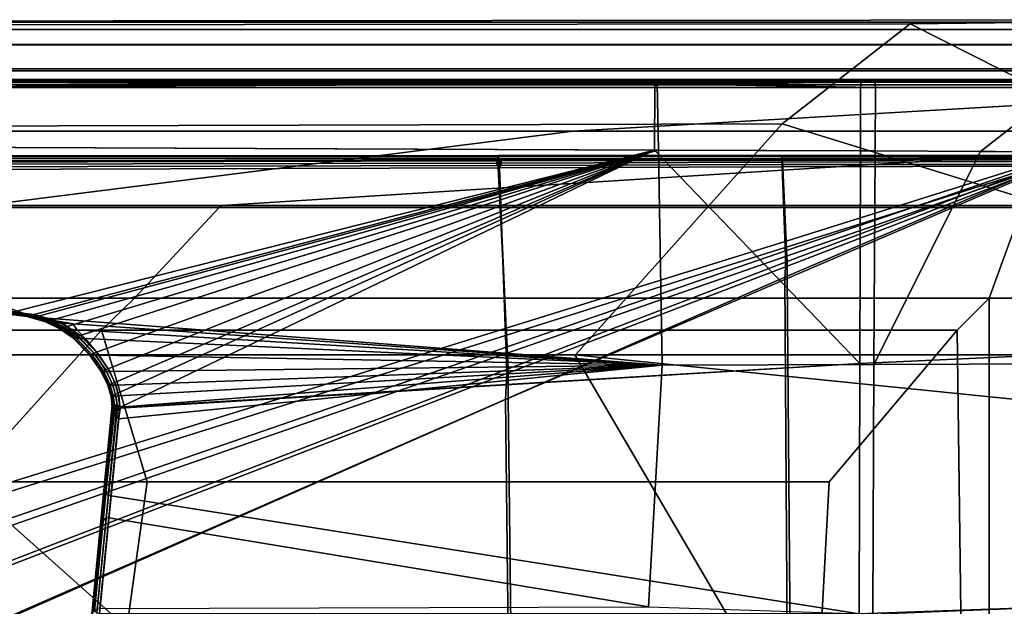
# Model space of a CAD drawing. Extents: x -11.8 to 11.8, y 0 to 23.7.
# Tile 50 of 52: x 1.8 to 8.2, y 19.9 to 23.7. Entities that reach past the tile are written whole.
import ezdxf

# ---------------------------------------------------------------- set-up
doc = ezdxf.new("R2010")
doc.units = 0
doc.layers.add('SHPM78Z54N_TRADECAD', color=7, linetype='CONTINUOUS')

msp = doc.modelspace()

# ---------------------------------------------------------------- linework, layer by layer
at = {"layer": 'SHPM78Z54N_TRADECAD'}
for points in [[(9.8369, 23.7012, 5.777), (-10.042, 23.6824, 5.777), (-7.6757, 23.6593, 3.4718), (7.6119, 23.6737, 3.4718)], [(9.837, 23.685, 6.0174), (-10.042, 23.685, 6.0274), (-10.042, 23.6824, 5.777), (9.8369, 23.7012, 5.777)], [(-10.042, 23.685, 6.6404), (-10.042, 23.685, 6.0274), (9.837, 23.685, 6.0174), (9.837, 23.685, 6.6404)], [(-10.042, 23.685, 6.6404), (9.837, 23.685, 6.6404), (9.8368, 23.3645, 6.7713), (-9.858, 23.3655, 6.7831)], [(-7.6757, 23.6593, 3.4718), (0.4313, 23.0013, 3.4718), (6.7714, 23.0167, 3.4718), (7.6119, 23.6737, 3.4718)], [(6.7714, 23.0167, 3.4718), (8.7179, 22.418, 3.4718), (9.8368, 22.5489, 3.4718), (7.6119, 23.6737, 3.4718)], [(7.6119, 23.6737, 3.4718), (9.8368, 22.5489, 3.4718), (9.8369, 23.7012, 5.777)], [(10.423, 23.6358, 32.5452), (10.4283, 23.379, 32.541), (-10.5863, 23.3808, 32.5485), (-10.5752, 23.6369, 32.5543)], [(10.423, 23.5386, 7.618), (10.423, 23.6358, 32.5452), (-10.5752, 23.6369, 32.5543), (-10.577, 23.5393, 7.5413)], [(-10.577, 23.5393, 7.5413), (-9.858, 23.5363, 6.7831), (9.8368, 23.5353, 6.7713), (10.423, 23.5386, 7.618)], [(-9.858, 23.5363, 6.7831), (-9.858, 23.3655, 6.7831), (9.8368, 23.3645, 6.7713), (9.8368, 23.5353, 6.7713)], [(10.4283, 23.379, 32.541), (11.2467, 23.3786, 33.4627), (-11.2232, 23.3786, 33.4627), (-10.5863, 23.3808, 32.5485)], [(11.2467, 23.3786, 33.4627), (11.2467, 23.3089, 33.4642), (-11.2232, 23.3089, 33.4642), (-11.2232, 23.3786, 33.4627)], [(5.4013, 22.9691, 33.0011), (-5.4744, 22.9691, 33.0011), (-11.2232, 23.3089, 33.4642), (11.2467, 23.3089, 33.4642)], [(5.9382, 23.3055, 33.6834), (0.1615, 23.3055, 33.6834), (0.1615, 23.3055, 32.9934), (5.9523, 23.2805, 32.9684)], [(5.9523, 23.2805, 32.9684), (0.1615, 23.3055, 32.9934), (0.1615, 23.3017, 32.9743)], [(5.9382, 23.3055, 33.6834), (5.9379, 23.302, 33.7014), (0.1615, 23.3017, 33.7022), (0.1615, 23.3055, 33.6834)], [(5.9379, 23.302, 33.7014), (5.9375, 23.2907, 33.718), (0.1615, 23.2907, 33.718), (0.1615, 23.3017, 33.7022)], [(5.9523, 23.2805, 32.9684), (0.1615, 23.3017, 32.9743), (0.1615, 23.2909, 32.958)], [(5.9523, 23.2805, 32.9684), (0.1615, 23.2909, 32.958), (0.1615, 23.2746, 32.9472)], [(5.9375, 23.2907, 33.718), (5.9372, 23.2737, 33.7285), (0.1615, 23.2745, 33.7282), (0.1615, 23.2907, 33.718)], [(5.9523, 23.2805, 32.9684), (0.1615, 23.2555, 32.9434), (0.1615, 22.8701, 32.9434), (5.9604, 22.8459, 32.9434)], [(5.9523, 23.2805, 32.9684), (0.1615, 23.2746, 32.9472), (0.1615, 23.2555, 32.9434)], [(5.9372, 23.2737, 33.7285), (5.9371, 23.2555, 33.7312), (0.1615, 23.2555, 33.7312), (0.1615, 23.2745, 33.7282)], [(11.2467, 23.3089, 33.4642), (10.8391, 22.9691, 33.0011), (5.4013, 22.9691, 33.0011)], [(7.2874, 23.2737, 33.7285), (7.2869, 23.2555, 33.7313), (5.9371, 23.2555, 33.7312), (5.9372, 23.2737, 33.7285)], [(7.2888, 23.2907, 33.718), (7.2874, 23.2737, 33.7285), (5.9372, 23.2737, 33.7285), (5.9375, 23.2907, 33.718)], [(7.2909, 23.302, 33.7014), (7.2888, 23.2907, 33.718), (5.9375, 23.2907, 33.718), (5.9379, 23.302, 33.7014)], [(7.2932, 23.3055, 33.6834), (7.2909, 23.302, 33.7014), (5.9379, 23.302, 33.7014), (5.9382, 23.3055, 33.6834)], [(7.2932, 23.3055, 33.6834), (5.9382, 23.3055, 33.6834), (5.9523, 23.2805, 32.9684), (7.3776, 23.3055, 32.9934)], [(7.3799, 23.302, 32.975), (7.3776, 23.3055, 32.9934), (5.9523, 23.2805, 32.9684)], [(7.3819, 23.2909, 32.958), (7.3799, 23.302, 32.975), (5.9523, 23.2805, 32.9684)], [(7.3831, 23.2739, 32.9469), (7.3819, 23.2909, 32.958), (5.9523, 23.2805, 32.9684)], [(7.3835, 23.2555, 32.9434), (5.9523, 23.2805, 32.9684), (5.9604, 22.8459, 32.9434), (7.3814, 22.84, 32.9434)], [(7.3835, 23.2555, 32.9434), (7.3831, 23.2739, 32.9469), (5.9523, 23.2805, 32.9684)], [(8.6116, 23.2745, 33.7287), (8.6117, 23.2555, 33.732), (7.2869, 23.2555, 33.7313), (7.2874, 23.2737, 33.7285)], [(8.6116, 23.2908, 33.7182), (8.6116, 23.2745, 33.7287), (7.2874, 23.2737, 33.7285), (7.2888, 23.2907, 33.718)], [(8.6115, 23.3017, 33.7023), (8.6116, 23.2908, 33.7182), (7.2888, 23.2907, 33.718), (7.2909, 23.302, 33.7014)], [(8.6115, 23.3055, 33.6834), (8.6115, 23.3017, 33.7023), (7.2909, 23.302, 33.7014), (7.2932, 23.3055, 33.6834)], [(8.6115, 23.3055, 32.9934), (8.6115, 23.3055, 33.6834), (7.2932, 23.3055, 33.6834), (7.3776, 23.3055, 32.9934)], [(8.6115, 23.3017, 32.9743), (8.6115, 23.3055, 32.9934), (7.3776, 23.3055, 32.9934), (7.3799, 23.302, 32.975)], [(8.6116, 23.2909, 32.958), (8.6115, 23.3017, 32.9743), (7.3799, 23.302, 32.975), (7.3819, 23.2909, 32.958)], [(8.6116, 23.2746, 32.9472), (8.6116, 23.2909, 32.958), (7.3819, 23.2909, 32.958), (7.3831, 23.2739, 32.9469)], [(8.6117, 23.2555, 32.9434), (8.6116, 23.2746, 32.9472), (7.3831, 23.2739, 32.9469), (7.3835, 23.2555, 32.9434)], [(0.1615, 23.2555, 33.7312), (5.9371, 23.2555, 33.7312), (5.9352, 22.846, 33.7135), (0.1615, 22.8701, 33.7135)], [(5.9371, 23.2555, 33.7312), (7.2869, 23.2555, 33.7313), (7.2858, 22.8404, 33.7135), (5.9352, 22.846, 33.7135)], [(7.2869, 23.2555, 33.7313), (8.6117, 23.2555, 33.732), (8.6136, 22.8349, 33.7327), (7.2858, 22.8404, 33.7135)], [(8.6117, 23.2555, 32.9434), (7.3835, 23.2555, 32.9434), (7.3814, 22.84, 32.9434), (8.074, 22.8371, 32.9434)], [(8.6136, 22.8349, 32.9434), (8.6117, 23.2555, 32.9434), (8.074, 22.8371, 32.9434)], [(5.4152, 21.5017, 1.4879), (6.7714, 23.0167, 3.4718), (0.4313, 23.0013, 3.4718), (0.4204, 21.5017, 1.4877)], [(5.4152, 21.5017, 1.4879), (8.6058, 21.5017, 2.35), (8.7179, 22.418, 3.4718), (6.7714, 23.0167, 3.4718)], [(5.4013, 22.9691, 33.0011), (0.0045, 22.9691, 33.0011), (-5.4744, 22.9691, 33.0011)], [(0.0045, 22.9691, 33.0011), (5.4013, 22.9691, 33.0011), (1.5327, 22.4809, 33.0011), (0.0046, 22.4809, 33.0011)], [(5.4013, 22.9691, 33.0011), (10.8391, 22.9691, 33.0011), (3.096, 22.4809, 33.0011), (1.5327, 22.4809, 33.0011)], [(10.8391, 22.9691, 33.0011), (8.3951, 22.4809, 33.0011), (3.096, 22.4809, 33.0011)], [(1.7219, 21.7823, 34.0637), (0.1615, 22.6208, 33.8005), (0.1615, 22.8701, 33.7135), (5.9352, 22.846, 33.7135)], [(1.6763, 21.8179, 33.2387), (1.8664, 21.7493, 33.2567), (5.9604, 22.8459, 32.9434), (0.1615, 22.8701, 32.9434)], [(1.3155, 22.8029, 33.9473), (1.3156, 22.8084, 33.93), (4.9078, 22.8099, 33.918), (4.9073, 22.8037, 33.9354)], [(1.3156, 22.8084, 33.93), (1.3156, 22.807, 33.9134), (4.9085, 22.8091, 33.901), (4.9078, 22.8099, 33.918)], [(4.9085, 22.8091, 33.901), (1.3156, 22.807, 33.9134), (1.3158, 22.7737, 33.7969), (4.9131, 22.7818, 33.7834)], [(5.9352, 22.846, 33.7135), (1.8647, 21.7659, 34.0659), (1.7219, 21.7823, 34.0637)], [(5.9352, 22.846, 33.7135), (1.9858, 21.732, 34.075), (1.8647, 21.7659, 34.0659)], [(1.8664, 21.7493, 33.2567), (5.985, 21.434, 33.2862), (5.9604, 22.8459, 32.9434)], [(5.9352, 22.846, 33.7135), (2.0811, 21.6879, 34.0885), (1.9858, 21.732, 34.075)], [(5.9352, 22.846, 33.7135), (2.1656, 21.6285, 34.1077), (2.0811, 21.6879, 34.0885)], [(5.9352, 22.846, 33.7135), (2.2731, 21.5187, 34.1447), (2.1656, 21.6285, 34.1077)], [(2.3499, 21.4104, 34.1706), (2.2731, 21.5187, 34.1447), (5.9352, 22.846, 33.7135)], [(5.9352, 22.846, 33.7135), (2.3931, 21.3214, 34.173), (2.3499, 21.4104, 34.1706)], [(5.9352, 22.846, 33.7135), (2.414, 21.2496, 34.1753), (2.3931, 21.3214, 34.173)], [(5.9352, 22.846, 33.7135), (2.426, 21.1554, 34.1799), (2.4252, 21.162, 34.1783), (2.414, 21.2496, 34.1753)], [(5.9352, 22.846, 33.7135), (7.282, 21.444, 33.8236), (2.426, 21.1554, 34.1799)], [(4.9073, 22.8037, 33.9354), (4.9078, 22.8099, 33.918), (4.9104, 22.8099, 33.9181), (4.9104, 22.8037, 33.9354)], [(4.9078, 22.8099, 33.918), (4.9085, 22.8091, 33.901), (4.9106, 22.8091, 33.901), (4.9104, 22.8099, 33.9181)], [(4.9131, 22.7818, 33.7834), (4.9132, 22.7818, 33.7834), (4.9106, 22.8091, 33.901), (4.9085, 22.8091, 33.901)], [(4.9104, 22.8037, 33.9354), (4.9104, 22.8099, 33.9181), (6.7712, 22.8108, 33.9036), (6.7718, 22.8047, 33.9216)], [(4.9104, 22.8099, 33.9181), (4.9106, 22.8091, 33.901), (6.771, 22.8103, 33.8857), (6.7712, 22.8108, 33.9036)], [(4.9109, 22.7913, 33.949), (4.9104, 22.8037, 33.9354), (6.7718, 22.8047, 33.9216), (6.7725, 22.7925, 33.9363)], [(4.9136, 22.7818, 33.7834), (6.7702, 22.7859, 33.7674), (6.771, 22.8103, 33.8857), (4.9106, 22.8091, 33.901)], [(4.9106, 22.8091, 33.901), (4.9132, 22.7818, 33.7834), (4.9134, 22.7818, 33.7834)], [(4.9106, 22.8091, 33.901), (4.9134, 22.7818, 33.7834), (4.9135, 22.7818, 33.7834)], [(4.9106, 22.8091, 33.901), (4.9135, 22.7818, 33.7834), (4.9136, 22.7818, 33.7834)], [(5.9352, 22.846, 33.7135), (7.2858, 22.8404, 33.7135), (7.282, 21.444, 33.8236)], [(7.3814, 22.84, 32.9434), (5.9604, 22.8459, 32.9434), (5.985, 21.434, 33.2862), (7.3743, 21.4384, 33.1143)], [(6.7702, 22.7859, 33.7674), (8.5821, 22.7912, 33.7718), (8.5861, 22.8102, 33.8601), (6.771, 22.8103, 33.8857)], [(8.5861, 22.8102, 33.8601), (8.5748, 22.8074, 33.8805), (6.7712, 22.8108, 33.9036), (6.771, 22.8103, 33.8857)], [(8.5748, 22.8074, 33.8805), (8.5613, 22.8012, 33.8944), (6.7718, 22.8047, 33.9216), (6.7712, 22.8108, 33.9036)], [(8.5613, 22.8012, 33.8944), (8.5347, 22.7917, 33.9075), (6.7725, 22.7925, 33.9363), (6.7718, 22.8047, 33.9216)], [(7.2858, 22.8404, 33.7135), (8.6136, 22.8349, 33.7327), (8.6196, 21.5056, 33.7366), (7.282, 21.444, 33.8236)], [(8.074, 22.8371, 32.9434), (7.3814, 22.84, 32.9434), (7.3743, 21.4384, 33.1143)], [(8.62, 21.4423, 32.9499), (8.6136, 22.8349, 32.9434), (8.074, 22.8371, 32.9434), (7.3743, 21.4384, 33.1143)], [(1.3155, 22.7909, 33.9609), (1.3155, 22.8029, 33.9473), (4.9073, 22.8037, 33.9354), (4.9069, 22.7912, 33.949)], [(1.3155, 22.7758, 33.9682), (1.3155, 22.7909, 33.9609), (4.9069, 22.7912, 33.949), (4.9068, 22.7758, 33.9564)], [(1.3155, 22.7758, 33.9682), (4.9068, 22.7758, 33.9564), (4.9618, 21.678, 34.248), (1.3155, 20.5444, 34.5601)], [(1.3158, 22.7737, 33.7969), (1.3158, 22.7661, 33.7818), (4.9029, 22.7744, 33.77), (4.9131, 22.7818, 33.7834)], [(1.3158, 22.7661, 33.7818), (1.3158, 22.7522, 33.7697), (4.8998, 22.7604, 33.7582), (4.9029, 22.7744, 33.77)], [(1.3158, 22.7522, 33.7697), (1.3158, 22.7348, 33.764), (4.9048, 22.7434, 33.7513), (4.8998, 22.7604, 33.7582)], [(1.3158, 22.7348, 33.764), (1.3159, 22.7178, 33.7652), (4.9163, 22.7281, 33.7511), (4.9048, 22.7434, 33.7513)], [(4.9069, 22.7752, 33.7702), (4.9029, 22.7744, 33.77), (4.8998, 22.7604, 33.7582), (4.9043, 22.7631, 33.7596)], [(4.9043, 22.7631, 33.7596), (4.8998, 22.7604, 33.7582), (4.9048, 22.7434, 33.7513), (4.9151, 22.7528, 33.7536)], [(4.9132, 22.7818, 33.7834), (4.9131, 22.7818, 33.7834), (4.9029, 22.7744, 33.77), (4.9069, 22.7752, 33.7702)], [(4.9145, 22.7658, 33.761), (4.9139, 22.776, 33.7704), (4.9069, 22.7752, 33.7702), (4.9043, 22.7631, 33.7596)], [(4.9145, 22.7658, 33.761), (4.9043, 22.7631, 33.7596), (4.9151, 22.7528, 33.7536), (4.9249, 22.7631, 33.7594)], [(4.9048, 22.7434, 33.7513), (4.9163, 22.7281, 33.7511), (4.9266, 22.7435, 33.7512), (4.9151, 22.7528, 33.7536)], [(4.9068, 22.7758, 33.9564), (4.9069, 22.7912, 33.949), (4.9109, 22.7913, 33.949), (4.9115, 22.7759, 33.9564)], [(4.9618, 21.678, 34.248), (4.9068, 22.7758, 33.9564), (4.9115, 22.7759, 33.9564)], [(4.9069, 22.7912, 33.949), (4.9073, 22.8037, 33.9354), (4.9104, 22.8037, 33.9354), (4.9109, 22.7913, 33.949)], [(4.9139, 22.776, 33.7704), (4.9134, 22.7818, 33.7834), (4.9132, 22.7818, 33.7834), (4.9069, 22.7752, 33.7702)], [(4.9115, 22.7759, 33.9564), (4.9109, 22.7913, 33.949), (6.7725, 22.7925, 33.9363), (6.7732, 22.7771, 33.9452)], [(6.7974, 22.2486, 34.0902), (4.9618, 21.678, 34.248), (4.9115, 22.7759, 33.9564), (6.7732, 22.7771, 33.9452)], [(4.9209, 22.7752, 33.7701), (4.9135, 22.7818, 33.7834), (4.9134, 22.7818, 33.7834), (4.9139, 22.776, 33.7704)], [(4.925, 22.7745, 33.7698), (4.9136, 22.7818, 33.7834), (4.9135, 22.7818, 33.7834), (4.9209, 22.7752, 33.7701)], [(4.9136, 22.7818, 33.7834), (4.925, 22.7745, 33.7698), (6.7703, 22.7797, 33.7529), (6.7702, 22.7859, 33.7674)], [(4.9145, 22.7658, 33.761), (4.9249, 22.7631, 33.7594), (4.9209, 22.7752, 33.7701), (4.9139, 22.776, 33.7704)], [(4.9151, 22.7528, 33.7536), (4.9266, 22.7435, 33.7512), (4.9298, 22.7605, 33.758), (4.9249, 22.7631, 33.7594)], [(4.9266, 22.7435, 33.7512), (4.9163, 22.7281, 33.7511), (6.7715, 22.7346, 33.7387), (6.771, 22.7502, 33.7364)], [(4.9249, 22.7631, 33.7594), (4.9298, 22.7605, 33.758), (4.925, 22.7745, 33.7698), (4.9209, 22.7752, 33.7701)], [(4.925, 22.7745, 33.7698), (4.9298, 22.7605, 33.758), (6.7705, 22.7668, 33.7413), (6.7703, 22.7797, 33.7529)], [(4.9298, 22.7605, 33.758), (4.9266, 22.7435, 33.7512), (6.771, 22.7502, 33.7364), (6.7705, 22.7668, 33.7413)], [(8.5829, 22.7853, 33.7611), (8.5821, 22.7912, 33.7718), (6.7702, 22.7859, 33.7674), (6.7703, 22.7797, 33.7529)], [(8.5611, 22.7701, 33.749), (8.5829, 22.7853, 33.7611), (6.7703, 22.7797, 33.7529), (6.7705, 22.7668, 33.7413)], [(8.5229, 22.7518, 33.7424), (8.5611, 22.7701, 33.749), (6.7705, 22.7668, 33.7413), (6.771, 22.7502, 33.7364)], [(8.4895, 22.7395, 33.7429), (8.5229, 22.7518, 33.7424), (6.771, 22.7502, 33.7364), (6.7715, 22.7346, 33.7387)], [(8.5347, 22.7917, 33.9075), (8.497, 22.7807, 33.92), (6.7732, 22.7771, 33.9452), (6.7725, 22.7925, 33.9363)], [(6.7732, 22.7771, 33.9452), (8.497, 22.7807, 33.92), (6.7974, 22.2486, 34.0902)], [(6.7904, 21.9954, 33.9254), (8.5805, 22.763, 33.7327), (8.5526, 22.7543, 33.7353), (6.7948, 22.0804, 33.9145)], [(6.8232, 16.9497, 33.9702), (8.5945, 17.3401, 33.7701), (8.5805, 22.763, 33.7327), (6.7904, 21.9954, 33.9254)], [(6.7928, 22.1462, 33.9034), (8.5517, 22.7567, 33.7349), (8.4895, 22.7395, 33.7429), (6.7906, 22.2052, 33.9312)], [(6.7948, 22.0804, 33.9145), (8.5526, 22.7543, 33.7353), (8.5517, 22.7567, 33.7349), (6.7928, 22.1462, 33.9034)], [(6.7974, 22.2486, 34.0902), (8.497, 22.7807, 33.92), (8.5368, 22.7795, 33.9159), (6.8002, 22.1869, 34.1097)], [(6.8002, 22.1869, 34.1097), (8.5368, 22.7795, 33.9159), (8.5675, 22.7789, 33.9117), (6.8037, 22.1142, 34.1227)], [(6.8037, 22.1142, 34.1227), (8.5675, 22.7789, 33.9117), (8.5886, 22.7799, 33.9082), (6.8037, 22.0189, 34.1343)], [(6.8037, 22.0189, 34.1343), (8.5886, 22.7799, 33.9082), (8.6178, 17.3422, 33.9487), (6.8456, 16.9516, 34.1801)], [(4.9163, 22.7281, 33.7511), (1.3159, 22.7178, 33.7652), (1.3163, 20.4837, 34.3579), (4.9561, 21.6283, 34.0433)], [(6.7715, 22.7346, 33.7387), (4.9163, 22.7281, 33.7511), (4.9561, 21.6283, 34.0433), (6.7906, 22.2052, 33.9312)], [(6.7906, 22.2052, 33.9312), (8.4895, 22.7395, 33.7429), (6.7715, 22.7346, 33.7387)], [(1.5251, 22.4677, 33.0585), (3.0789, 22.4677, 33.0585), (2.5231, 21.874, 33.1998), (1.2507, 21.874, 33.1998)], [(3.096, 22.4809, 33.0011), (3.0789, 22.4677, 33.0585), (1.5251, 22.4677, 33.0585), (1.5327, 22.4809, 33.0011)], [(8.3466, 22.4677, 33.0585), (8.13, 21.874, 33.1998), (2.5231, 21.874, 33.1998), (3.0789, 22.4677, 33.0585)], [(3.096, 22.4809, 33.0011), (8.3951, 22.4809, 33.0011), (8.3466, 22.4677, 33.0585), (3.0789, 22.4677, 33.0585)], [(8.996, 21.874, 33.0972), (8.13, 21.874, 33.1998), (8.3466, 22.4677, 33.0585)], [(6.8002, 22.1869, 34.1097), (4.9674, 21.5545, 34.2871), (4.9618, 21.678, 34.248), (6.7974, 22.2486, 34.0902)], [(6.7906, 22.2052, 33.9312), (4.9561, 21.6283, 34.0433), (4.9605, 21.5102, 34.0806), (6.7928, 22.1462, 33.9034)], [(6.8037, 22.1142, 34.1227), (4.9743, 21.4091, 34.3115), (4.9674, 21.5545, 34.2871), (6.8002, 22.1869, 34.1097)], [(6.7928, 22.1462, 33.9034), (4.9605, 21.5102, 34.0806), (4.9645, 21.3787, 34.1028), (6.7948, 22.0804, 33.9145)], [(6.8037, 22.0189, 34.1343), (4.9743, 21.2184, 34.3348), (4.9743, 21.4091, 34.3115), (6.8037, 22.1142, 34.1227)], [(6.7948, 22.0804, 33.9145), (4.9645, 21.3787, 34.1028), (4.9557, 21.2087, 34.1246), (6.7904, 21.9954, 33.9254)], [(6.7904, 21.9954, 33.9254), (4.9557, 21.2087, 34.1246), (5.0082, 16.5496, 34.1752), (6.8232, 16.9497, 33.9702)], [(6.8456, 16.9516, 34.1801), (5.0298, 16.5514, 34.3852), (4.9743, 21.2184, 34.3348), (6.8037, 22.0189, 34.1343)], [(2.5231, 21.874, 33.1998), (2.3066, 21.664, 33.3153), (1.1421, 21.664, 33.3153), (1.2507, 21.874, 33.1998)], [(2.3066, 21.664, 33.3153), (2.5231, 21.874, 33.1998), (8.13, 21.874, 33.1998), (7.92, 21.664, 33.3153)], [(7.92, 21.664, 33.3153), (8.13, 21.874, 33.1998), (8.13, 5.5233, 33.2927)], [(9.0043, 5.5195, 33.0972), (8.13, 5.5233, 33.2927), (8.13, 21.874, 33.1998), (8.996, 21.874, 33.0972)], [(1.8165, 21.7531, 33.3064), (1.82, 21.7529, 33.288), (1.6738, 21.7733, 33.2828), (1.6736, 21.7701, 33.3034)], [(1.6736, 21.7701, 34.0178), (1.677, 21.7709, 34.0355), (1.8199, 21.754, 34.0378), (1.8165, 21.7531, 34.0201)], [(1.82, 21.7529, 33.288), (1.8311, 21.752, 33.2711), (1.6743, 21.7833, 33.2632), (1.6738, 21.7733, 33.2828)], [(1.8311, 21.752, 33.2711), (1.8481, 21.7507, 33.2601), (1.6753, 21.7991, 33.2478), (1.6743, 21.7833, 33.2632)], [(1.8481, 21.7507, 33.2601), (1.8664, 21.7493, 33.2567), (1.6763, 21.8179, 33.2387), (1.6753, 21.7991, 33.2478)], [(1.677, 21.7709, 34.0355), (1.688, 21.7737, 34.0517), (1.8309, 21.7569, 34.0539), (1.8199, 21.754, 34.0378)], [(1.688, 21.7737, 34.0517), (1.7045, 21.7779, 34.0616), (1.8473, 21.7613, 34.0638), (1.8309, 21.7569, 34.0539)], [(1.7045, 21.7779, 34.0616), (1.7219, 21.7823, 34.0637), (1.8647, 21.7659, 34.0659), (1.8473, 21.7613, 34.0638)], [(1.8165, 21.7531, 34.0201), (1.8165, 21.7531, 33.3064), (1.6736, 21.7701, 33.3034), (1.6736, 21.7701, 34.0178)], [(1.9413, 21.7195, 34.047), (1.9378, 21.7185, 34.0294), (1.8165, 21.7531, 34.0201), (1.8199, 21.754, 34.0378)], [(1.8165, 21.7531, 33.3064), (1.8165, 21.7531, 34.0201), (1.9378, 21.7185, 34.0294), (1.9378, 21.7185, 33.3155)], [(1.82, 21.7529, 33.288), (1.8165, 21.7531, 33.3064), (1.9378, 21.7185, 33.3155), (1.9506, 21.7176, 33.2972)], [(1.9522, 21.7225, 34.0631), (1.9413, 21.7195, 34.047), (1.8199, 21.754, 34.0378), (1.8309, 21.7569, 34.0539)], [(1.8311, 21.752, 33.2711), (1.82, 21.7529, 33.288), (1.9506, 21.7176, 33.2972), (1.991, 21.7148, 33.2805)], [(1.9685, 21.7272, 34.073), (1.9522, 21.7225, 34.0631), (1.8309, 21.7569, 34.0539), (1.8473, 21.7613, 34.0638)], [(1.8481, 21.7507, 33.2601), (1.8311, 21.752, 33.2711), (1.991, 21.7148, 33.2805), (2.0525, 21.7104, 33.2696)], [(1.9858, 21.732, 34.075), (1.9685, 21.7272, 34.073), (1.8473, 21.7613, 34.0638), (1.8647, 21.7659, 34.0659)], [(1.8664, 21.7493, 33.2567), (1.8481, 21.7507, 33.2601), (2.0525, 21.7104, 33.2696), (2.1191, 21.7058, 33.2665)], [(5.985, 21.434, 33.2862), (1.8664, 21.7493, 33.2567), (2.1191, 21.7058, 33.2665)], [(1.9378, 21.7185, 34.0294), (1.9413, 21.7195, 34.047), (2.0368, 21.6745, 34.0607), (2.0334, 21.6735, 34.0431)], [(1.9378, 21.7185, 33.3155), (1.9378, 21.7185, 34.0294), (2.0334, 21.6735, 34.0431), (2.0334, 21.6735, 33.3285)], [(2.0334, 21.6735, 33.3285), (2.0412, 21.6731, 33.3101), (1.9506, 21.7176, 33.2972), (1.9378, 21.7185, 33.3155)], [(1.9413, 21.7195, 34.047), (1.9522, 21.7225, 34.0631), (2.0477, 21.6778, 34.0768), (2.0368, 21.6745, 34.0607)], [(2.0412, 21.6731, 33.3101), (2.0657, 21.6716, 33.2932), (1.991, 21.7148, 33.2805), (1.9506, 21.7176, 33.2972)], [(1.9522, 21.7225, 34.0631), (1.9685, 21.7272, 34.073), (2.064, 21.6827, 34.0866), (2.0477, 21.6778, 34.0768)], [(1.9685, 21.7272, 34.073), (1.9858, 21.732, 34.075), (2.0811, 21.6879, 34.0885), (2.064, 21.6827, 34.0866)], [(2.0657, 21.6716, 33.2932), (2.103, 21.6693, 33.2822), (2.0525, 21.7104, 33.2696), (1.991, 21.7148, 33.2805)], [(2.103, 21.6693, 33.2822), (2.1435, 21.6669, 33.2787), (2.1191, 21.7058, 33.2665), (2.0525, 21.7104, 33.2696)], [(2.3066, 21.664, 33.3153), (1.4072, 20.669, 33.9087), (0.0048, 20.669, 33.9087), (1.1421, 21.664, 33.3153)], [(4.9674, 21.5545, 34.2871), (1.3155, 20.2944, 34.639), (1.3155, 20.5444, 34.5601), (4.9618, 21.678, 34.248)], [(2.3066, 21.664, 33.3153), (2.6057, 20.669, 33.3321), (1.4072, 20.669, 33.9087)], [(2.1216, 21.6143, 34.0803), (2.1182, 21.6132, 34.0627), (2.0334, 21.6735, 34.0431), (2.0368, 21.6745, 34.0607)], [(2.0334, 21.6735, 33.3285), (2.0334, 21.6735, 34.0431), (2.1182, 21.6132, 34.0627), (2.1182, 21.6132, 33.3467)], [(2.0412, 21.6731, 33.3101), (2.0334, 21.6735, 33.3285), (2.1182, 21.6132, 33.3467), (2.1238, 21.6129, 33.3283)], [(2.1324, 21.6178, 34.0963), (2.1216, 21.6143, 34.0803), (2.0368, 21.6745, 34.0607), (2.0477, 21.6778, 34.0768)], [(2.0657, 21.6716, 33.2932), (2.0412, 21.6731, 33.3101), (2.1238, 21.6129, 33.3283), (2.1417, 21.6121, 33.3113)], [(2.1486, 21.623, 34.106), (2.1324, 21.6178, 34.0963), (2.0477, 21.6778, 34.0768), (2.064, 21.6827, 34.0866)], [(2.1656, 21.6285, 34.1077), (2.1486, 21.623, 34.106), (2.064, 21.6827, 34.0866), (2.0811, 21.6879, 34.0885)], [(2.103, 21.6693, 33.2822), (2.0657, 21.6716, 33.2932), (2.1417, 21.6121, 33.3113), (2.1688, 21.6109, 33.3001)], [(2.1435, 21.6669, 33.2787), (2.103, 21.6693, 33.2822), (2.1688, 21.6109, 33.3001), (2.1983, 21.6095, 33.2965)], [(5.985, 21.434, 33.2862), (2.1191, 21.7058, 33.2665), (2.1435, 21.6669, 33.2787)], [(5.985, 21.434, 33.2862), (2.1435, 21.6669, 33.2787), (2.1983, 21.6095, 33.2965)], [(2.6057, 20.669, 33.3321), (2.3066, 21.664, 33.3153), (7.92, 21.664, 33.3153), (7.08, 20.669, 33.3321)], [(7.08, 20.669, 33.3321), (7.92, 21.664, 33.3153), (8.13, 5.5233, 33.2927), (6.5364, 10.5575, 33.8521)], [(4.9561, 21.6283, 34.0433), (1.3163, 20.4837, 34.3579), (1.3142, 20.2447, 34.4333), (4.9605, 21.5102, 34.0806)], [(2.1182, 21.6132, 34.0627), (2.1216, 21.6143, 34.0803), (2.2297, 21.503, 34.1176), (2.2264, 21.5018, 34.1002)], [(2.1182, 21.6132, 33.3467), (2.1182, 21.6132, 34.0627), (2.2264, 21.5018, 34.1002), (2.2264, 21.5018, 33.3812)], [(2.2264, 21.5018, 33.3812), (2.231, 21.5017, 33.3627), (2.1238, 21.6129, 33.3283), (2.1182, 21.6132, 33.3467)], [(2.1216, 21.6143, 34.0803), (2.1324, 21.6178, 34.0963), (2.2404, 21.5069, 34.1335), (2.2297, 21.503, 34.1176)], [(2.231, 21.5017, 33.3627), (2.2454, 21.5015, 33.3456), (2.1417, 21.6121, 33.3113), (2.1238, 21.6129, 33.3283)], [(2.1324, 21.6178, 34.0963), (2.1486, 21.623, 34.106), (2.2564, 21.5127, 34.1431), (2.2404, 21.5069, 34.1335)], [(2.2454, 21.5015, 33.3456), (2.2674, 21.5011, 33.3342), (2.1688, 21.6109, 33.3001), (2.1417, 21.6121, 33.3113)], [(2.1486, 21.623, 34.106), (2.1656, 21.6285, 34.1077), (2.2731, 21.5187, 34.1447), (2.2564, 21.5127, 34.1431)], [(2.2674, 21.5011, 33.3342), (2.2913, 21.5006, 33.3304), (2.1983, 21.6095, 33.2965), (2.1688, 21.6109, 33.3001)], [(2.1983, 21.6095, 33.2965), (2.2913, 21.5006, 33.3304), (5.985, 21.434, 33.2862)], [(4.9743, 21.4091, 34.3115), (1.3155, 19.9989, 34.6892), (1.3155, 20.2944, 34.639), (4.9674, 21.5545, 34.2871)], [(2.2404, 21.5069, 34.1335), (2.2564, 21.5127, 34.1431), (2.3335, 21.4038, 34.1691), (2.3177, 21.3975, 34.1597)], [(2.2564, 21.5127, 34.1431), (2.2731, 21.5187, 34.1447), (2.3499, 21.4104, 34.1706), (2.3335, 21.4038, 34.1691)], [(-0.9744, 21.5017, 0.042), (-11.8433, 14.8549, 0.0397), (10.8391, 12.2355, 0.0397), (0.464, 21.5017, 0.0422)], [(0.4204, 21.5017, 1.4877), (0.4441, 21.5017, 0.701), (5.4131, 21.5017, 0.6965), (5.4152, 21.5017, 1.4879)], [(5.4114, 21.5017, 0.0432), (5.4131, 21.5017, 0.6965), (0.4441, 21.5017, 0.701), (0.464, 21.5017, 0.0422)], [(0.464, 21.5017, 0.0422), (10.8391, 12.2355, 0.0397), (5.4114, 21.5017, 0.0432)], [(4.9605, 21.5102, 34.0806), (1.3142, 20.2447, 34.4333), (1.3106, 19.9684, 34.4803), (4.9645, 21.3787, 34.1028)], [(2.2264, 21.5018, 34.1002), (2.2297, 21.503, 34.1176), (2.3071, 21.3933, 34.1439), (2.3038, 21.3919, 34.1265)], [(2.3038, 21.3919, 34.1265), (2.3038, 21.3919, 33.4157), (2.2264, 21.5018, 33.3812), (2.2264, 21.5018, 34.1002)], [(2.231, 21.5017, 33.3627), (2.2264, 21.5018, 33.3812), (2.3038, 21.3919, 33.4157), (2.3078, 21.392, 33.3971)], [(2.2297, 21.503, 34.1176), (2.2404, 21.5069, 34.1335), (2.3177, 21.3975, 34.1597), (2.3071, 21.3933, 34.1439)], [(2.2454, 21.5015, 33.3456), (2.231, 21.5017, 33.3627), (2.3078, 21.392, 33.3971), (2.3204, 21.3921, 33.38)], [(2.2674, 21.5011, 33.3342), (2.2454, 21.5015, 33.3456), (2.3204, 21.3921, 33.38), (2.3398, 21.3924, 33.3685)], [(2.2913, 21.5006, 33.3304), (2.2674, 21.5011, 33.3342), (2.3398, 21.3924, 33.3685), (2.3609, 21.3926, 33.3645)], [(2.2913, 21.5006, 33.3304), (2.3609, 21.3926, 33.3645), (5.985, 21.434, 33.2862)], [(5.4114, 21.5017, 0.0432), (9.2604, 21.1124, 0.044), (8.9277, 21.5017, 0.0439)], [(8.9277, 21.5017, 0.0439), (8.9266, 21.5017, 0.6934), (5.4131, 21.5017, 0.6965), (5.4114, 21.5017, 0.0432)], [(10.8391, 12.2355, 0.0397), (10.3045, 21.1022, 0.0442), (9.2604, 21.1124, 0.044), (5.4114, 21.5017, 0.0432)], [(5.4152, 21.5017, 1.4879), (5.4131, 21.5017, 0.6965), (8.9266, 21.5017, 0.6934), (8.9248, 21.5017, 1.754)], [(8.9248, 21.5017, 1.754), (8.6058, 21.5017, 2.35), (5.4152, 21.5017, 1.4879)], [(7.282, 21.444, 33.8236), (8.6196, 21.5056, 33.7366), (8.6268, 19.8513, 33.7377), (7.2776, 19.8016, 33.8848)], [(4.9743, 21.4091, 34.3115), (4.9743, 21.2184, 34.3348), (1.3155, 19.6175, 34.7358), (1.3155, 19.9989, 34.6892)], [(2.3507, 21.3032, 34.1463), (2.3475, 21.3018, 34.1289), (2.3038, 21.3919, 34.1265), (2.3071, 21.3933, 34.1439)], [(2.3078, 21.392, 33.3971), (2.3038, 21.3919, 33.4157), (2.3475, 21.3018, 33.4444), (2.3512, 21.3019, 33.4258)], [(2.3475, 21.3018, 34.1289), (2.3475, 21.3018, 33.4444), (2.3038, 21.3919, 33.4157), (2.3038, 21.3919, 34.1265)], [(2.3612, 21.3077, 34.1621), (2.3507, 21.3032, 34.1463), (2.3071, 21.3933, 34.1439), (2.3177, 21.3975, 34.1597)], [(2.3204, 21.3921, 33.38), (2.3078, 21.392, 33.3971), (2.3512, 21.3019, 33.4258), (2.3628, 21.3024, 33.4085)], [(2.3768, 21.3144, 34.1715), (2.3612, 21.3077, 34.1621), (2.3177, 21.3975, 34.1597), (2.3335, 21.4038, 34.1691)], [(2.3398, 21.3924, 33.3685), (2.3204, 21.3921, 33.38), (2.3628, 21.3024, 33.4085), (2.3806, 21.303, 33.3969)], [(2.3931, 21.3214, 34.173), (2.3768, 21.3144, 34.1715), (2.3335, 21.4038, 34.1691), (2.3499, 21.4104, 34.1706)], [(2.3609, 21.3926, 33.3645), (2.3398, 21.3924, 33.3685), (2.3806, 21.303, 33.3969), (2.4001, 21.3037, 33.3929)], [(5.8951, 19.848, 33.2889), (5.985, 21.434, 33.2862), (2.4183, 21.0819, 33.4602), (2.3549, 20.4328, 33.6731)], [(2.3609, 21.3926, 33.3645), (2.4001, 21.3037, 33.3929), (5.985, 21.434, 33.2862)], [(2.4259, 21.1526, 34.1805), (7.282, 21.444, 33.8236), (7.2776, 19.8016, 33.8848), (2.3692, 20.5776, 34.2054)], [(2.4001, 21.3037, 33.3929), (2.4192, 21.2319, 33.416), (5.985, 21.434, 33.2862)], [(5.985, 21.434, 33.2862), (2.4263, 21.1594, 33.4396), (2.4183, 21.0819, 33.4602)], [(2.4278, 21.1444, 33.4444), (2.4263, 21.1594, 33.4396), (5.985, 21.434, 33.2862), (2.4192, 21.2319, 33.416)], [(2.4259, 21.1526, 34.1805), (2.426, 21.1554, 34.1799), (7.282, 21.444, 33.8236)], [(5.8951, 19.848, 33.2889), (7.3661, 19.801, 33.2468), (7.3743, 21.4384, 33.1143), (5.985, 21.434, 33.2862)], [(7.3743, 21.4384, 33.1143), (7.3661, 19.801, 33.2468), (8.6271, 19.8508, 32.9524), (8.62, 21.4423, 32.9499)], [(4.9557, 21.2087, 34.1246), (4.9645, 21.3787, 34.1028), (1.3106, 19.9684, 34.4803), (1.3073, 19.6043, 34.5249)], [(2.414, 21.2496, 34.1753), (2.3979, 21.2423, 34.1738), (2.3768, 21.3144, 34.1715), (2.3931, 21.3214, 34.173)], [(2.372, 21.2306, 34.1486), (2.3688, 21.2291, 34.1312), (2.3475, 21.3018, 34.1289), (2.3507, 21.3032, 34.1463)], [(2.3512, 21.3019, 33.4258), (2.3475, 21.3018, 33.4444), (2.3688, 21.2291, 33.4678), (2.3723, 21.2293, 33.4491)], [(2.3688, 21.2291, 34.1312), (2.3688, 21.2291, 33.4678), (2.3475, 21.3018, 33.4444), (2.3475, 21.3018, 34.1289)], [(2.3823, 21.2352, 34.1644), (2.372, 21.2306, 34.1486), (2.3507, 21.3032, 34.1463), (2.3612, 21.3077, 34.1621)], [(2.3628, 21.3024, 33.4085), (2.3512, 21.3019, 33.4258), (2.3723, 21.2293, 33.4491), (2.3834, 21.2299, 33.4318)], [(2.3979, 21.2423, 34.1738), (2.3823, 21.2352, 34.1644), (2.3612, 21.3077, 34.1621), (2.3768, 21.3144, 34.1715)], [(2.3806, 21.303, 33.3969), (2.3628, 21.3024, 33.4085), (2.3834, 21.2299, 33.4318), (2.4005, 21.2309, 33.4202)], [(2.4001, 21.3037, 33.3929), (2.3806, 21.303, 33.3969), (2.4005, 21.2309, 33.4202), (2.4192, 21.2319, 33.416)], [(1.3848, 15.7499, 34.525), (5.0082, 16.5496, 34.1752), (4.9557, 21.2087, 34.1246), (1.3073, 19.6043, 34.5249)], [(5.0298, 16.5514, 34.3852), (1.3982, 15.7509, 34.7358), (1.3155, 19.6175, 34.7358), (4.9743, 21.2184, 34.3348)], [(2.3688, 21.2291, 34.1312), (2.372, 21.2306, 34.1486), (2.3793, 21.1679, 34.1494), (2.3759, 21.1555, 34.134)], [(2.3765, 21.1711, 33.4893), (2.3801, 21.176, 33.4705), (2.3723, 21.2293, 33.4491), (2.3688, 21.2291, 33.4678)], [(2.3759, 21.1555, 34.134), (2.3765, 21.1711, 33.4893), (2.3688, 21.2291, 33.4678), (2.3688, 21.2291, 34.1312)], [(2.372, 21.2306, 34.1486), (2.3823, 21.2352, 34.1644), (2.391, 21.1739, 34.1646), (2.3793, 21.1679, 34.1494)], [(2.3801, 21.176, 33.4705), (2.3923, 21.1723, 33.4539), (2.3834, 21.2299, 33.4318), (2.3723, 21.2293, 33.4491)], [(2.3823, 21.2352, 34.1644), (2.3979, 21.2423, 34.1738), (2.4079, 21.1717, 34.1752), (2.391, 21.1739, 34.1646)], [(2.3923, 21.1723, 33.4539), (2.41, 21.1606, 33.4442), (2.4005, 21.2309, 33.4202), (2.3834, 21.2299, 33.4318)], [(2.3979, 21.2423, 34.1738), (2.414, 21.2496, 34.1753), (2.4252, 21.162, 34.1783), (2.4079, 21.1717, 34.1752)], [(2.41, 21.1606, 33.4442), (2.4278, 21.1444, 33.4444), (2.4192, 21.2319, 33.416), (2.4005, 21.2309, 33.4202)], [(2.3234, 20.6213, 34.157), (2.249, 19.8648, 34.22), (2.298, 20.3634, 33.7443), (2.3765, 21.1711, 33.4893)], [(2.298, 20.3634, 33.7443), (2.3042, 20.391, 33.7191), (2.3776, 21.1437, 33.4765), (2.3765, 21.1711, 33.4893)], [(2.3042, 20.391, 33.7191), (2.3176, 20.415, 33.6956), (2.3856, 21.1183, 33.4669), (2.3776, 21.1437, 33.4765)], [(2.3759, 21.1555, 34.134), (2.3234, 20.6213, 34.157), (2.3765, 21.1711, 33.4893)], [(2.3255, 20.6069, 34.1755), (2.3234, 20.6213, 34.157), (2.3759, 21.1555, 34.134), (2.3794, 21.1436, 34.1505)], [(2.3354, 20.5926, 34.1924), (2.3255, 20.6069, 34.1755), (2.3794, 21.1436, 34.1505), (2.3913, 21.1386, 34.1665)], [(2.3515, 20.5821, 34.203), (2.3354, 20.5926, 34.1924), (2.3913, 21.1386, 34.1665), (2.4085, 21.1419, 34.1776)], [(2.3692, 20.5776, 34.2054), (2.3515, 20.5821, 34.203), (2.4085, 21.1419, 34.1776), (2.4259, 21.1526, 34.1805)], [(2.3794, 21.1436, 34.1505), (2.3759, 21.1555, 34.134), (2.3793, 21.1679, 34.1494), (2.3843, 21.1566, 34.1581)], [(2.3801, 21.176, 33.4705), (2.3765, 21.1711, 33.4893), (2.3776, 21.1437, 33.4765), (2.3831, 21.1518, 33.4665)], [(2.3831, 21.1518, 33.4665), (2.3776, 21.1437, 33.4765), (2.3856, 21.1183, 33.4669), (2.3898, 21.1241, 33.4635)], [(2.3843, 21.1566, 34.1581), (2.3793, 21.1679, 34.1494), (2.391, 21.1739, 34.1646), (2.3935, 21.1622, 34.1664)], [(2.3943, 21.1517, 34.1677), (2.3913, 21.1386, 34.1665), (2.3794, 21.1436, 34.1505), (2.3843, 21.1566, 34.1581)], [(2.3936, 21.158, 33.4566), (2.3923, 21.1723, 33.4539), (2.3801, 21.176, 33.4705), (2.3831, 21.1518, 33.4665)], [(2.3953, 21.1351, 33.4582), (2.3936, 21.158, 33.4566), (2.3831, 21.1518, 33.4665), (2.3898, 21.1241, 33.4635)], [(2.3976, 21.1563, 34.1703), (2.3943, 21.1517, 34.1677), (2.3843, 21.1566, 34.1581), (2.3935, 21.1622, 34.1664)], [(2.3953, 21.1351, 33.4582), (2.3898, 21.1241, 33.4635), (2.4026, 21.1054, 33.4585), (2.4071, 21.1216, 33.4534)], [(2.3935, 21.1622, 34.1664), (2.391, 21.1739, 34.1646), (2.4079, 21.1717, 34.1752), (2.4088, 21.1625, 34.176)], [(2.4095, 21.1511, 34.1774), (2.4085, 21.1419, 34.1776), (2.3913, 21.1386, 34.1665), (2.3943, 21.1517, 34.1677)], [(2.4085, 21.1441, 33.4489), (2.41, 21.1606, 33.4442), (2.3923, 21.1723, 33.4539), (2.3936, 21.158, 33.4566)], [(2.3976, 21.1563, 34.1703), (2.3935, 21.1622, 34.1664), (2.4088, 21.1625, 34.176), (2.4106, 21.1564, 34.1779)], [(2.3953, 21.1351, 33.4582), (2.4071, 21.1216, 33.4534), (2.4085, 21.1441, 33.4489), (2.3936, 21.158, 33.4566)], [(2.3976, 21.1563, 34.1703), (2.4106, 21.1564, 34.1779), (2.4095, 21.1511, 34.1774), (2.3943, 21.1517, 34.1677)], [(2.4071, 21.1216, 33.4534), (2.4234, 21.1175, 33.4511), (2.4258, 21.1326, 33.4474), (2.4085, 21.1441, 33.4489)], [(2.4079, 21.1717, 34.1752), (2.4252, 21.162, 34.1783), (2.4256, 21.1589, 34.179), (2.4088, 21.1625, 34.176)], [(2.4258, 21.1326, 33.4474), (2.4278, 21.1444, 33.4444), (2.41, 21.1606, 33.4442), (2.4085, 21.1441, 33.4489)], [(2.4259, 21.1542, 34.1802), (2.4259, 21.1526, 34.1805), (2.4085, 21.1419, 34.1776), (2.4095, 21.1511, 34.1774)], [(2.4088, 21.1625, 34.176), (2.4256, 21.1589, 34.179), (2.4258, 21.1563, 34.1797), (2.4106, 21.1564, 34.1779)], [(2.4106, 21.1564, 34.1779), (2.4258, 21.1563, 34.1797), (2.4259, 21.1542, 34.1802), (2.4095, 21.1511, 34.1774)], [(2.4183, 21.0819, 33.4602), (2.4263, 21.1594, 33.4396), (2.4199, 21.0944, 33.457)], [(2.4263, 21.1594, 33.4396), (2.4234, 21.1175, 33.4511), (2.4199, 21.0944, 33.457)], [(2.4263, 21.1594, 33.4396), (2.4258, 21.1326, 33.4474), (2.4234, 21.1175, 33.4511)], [(2.4252, 21.162, 34.1783), (2.426, 21.1554, 34.1799), (2.4256, 21.1589, 34.179)], [(2.426, 21.1554, 34.1799), (2.4258, 21.1563, 34.1797), (2.4256, 21.1589, 34.179)], [(2.4263, 21.1594, 33.4396), (2.4278, 21.1444, 33.4444), (2.4258, 21.1326, 33.4474)], [(2.426, 21.1554, 34.1799), (2.4259, 21.1542, 34.1802), (2.4258, 21.1563, 34.1797)], [(2.426, 21.1554, 34.1799), (2.4259, 21.1526, 34.1805), (2.4259, 21.1542, 34.1802)], [(2.3176, 20.415, 33.6956), (2.3359, 20.4296, 33.6794), (2.3996, 21.097, 33.4613), (2.3856, 21.1183, 33.4669)], [(2.3359, 20.4296, 33.6794), (2.3549, 20.4328, 33.6731), (2.4183, 21.0819, 33.4602), (2.3996, 21.097, 33.4613)], [(2.3898, 21.1241, 33.4635), (2.3856, 21.1183, 33.4669), (2.3996, 21.097, 33.4613), (2.4026, 21.1054, 33.4585)], [(2.3996, 21.097, 33.4613), (2.4183, 21.0819, 33.4602), (2.4199, 21.0944, 33.457), (2.4026, 21.1054, 33.4585)], [(2.4026, 21.1054, 33.4585), (2.4199, 21.0944, 33.457), (2.4234, 21.1175, 33.4511), (2.4071, 21.1216, 33.4534)], [(1.4072, 20.669, 33.9087), (2.6057, 20.669, 33.3321), (1.2792, 11.1622, 34.2357)], [(1.2792, 11.1622, 34.2357), (2.6057, 20.669, 33.3321), (7.08, 20.669, 33.3321), (6.5364, 10.5575, 33.8521)], [(2.3234, 20.6213, 34.157), (2.3255, 20.6069, 34.1755), (2.2503, 19.8423, 34.2398), (2.249, 19.8648, 34.22)], [(2.3255, 20.6069, 34.1755), (2.3354, 20.5926, 34.1924), (2.2596, 19.8206, 34.2584), (2.2503, 19.8423, 34.2398)], [(2.3354, 20.5926, 34.1924), (2.3515, 20.5821, 34.203), (2.2753, 19.8061, 34.2701), (2.2596, 19.8206, 34.2584)], [(2.3515, 20.5821, 34.203), (2.3692, 20.5776, 34.2054), (2.2926, 19.8016, 34.2728), (2.2753, 19.8061, 34.2701)], [(7.2776, 19.8016, 33.8848), (2.2926, 19.8016, 34.2728), (2.3692, 20.5776, 34.2054)], [(2.3176, 20.415, 33.6956), (2.3042, 20.391, 33.7191), (2.247, 19.8106, 33.7117), (2.2591, 19.8245, 33.6939)], [(2.3359, 20.4296, 33.6794), (2.3176, 20.415, 33.6956), (2.2591, 19.8245, 33.6939), (2.2766, 19.8335, 33.6813)], [(2.3549, 20.4328, 33.6731), (2.3359, 20.4296, 33.6794), (2.2766, 19.8335, 33.6813), (2.2959, 19.8364, 33.6758)], [(5.8951, 19.848, 33.2889), (2.3549, 20.4328, 33.6731), (2.2959, 19.8364, 33.6758)], [(2.2421, 19.7948, 33.7312), (2.298, 20.3634, 33.7443), (2.249, 19.8648, 34.22), (2.1991, 19.3579, 34.2592)], [(2.3042, 20.391, 33.7191), (2.298, 20.3634, 33.7443), (2.2421, 19.7948, 33.7312), (2.247, 19.8106, 33.7117)], [(2.249, 19.8648, 34.22), (2.2503, 19.8423, 34.2398), (2.2009, 19.3408, 34.2792), (2.1991, 19.3579, 34.2592)]]:
    msp.add_3dface(points, dxfattribs=at)

doc.saveas('drawing.dxf')
